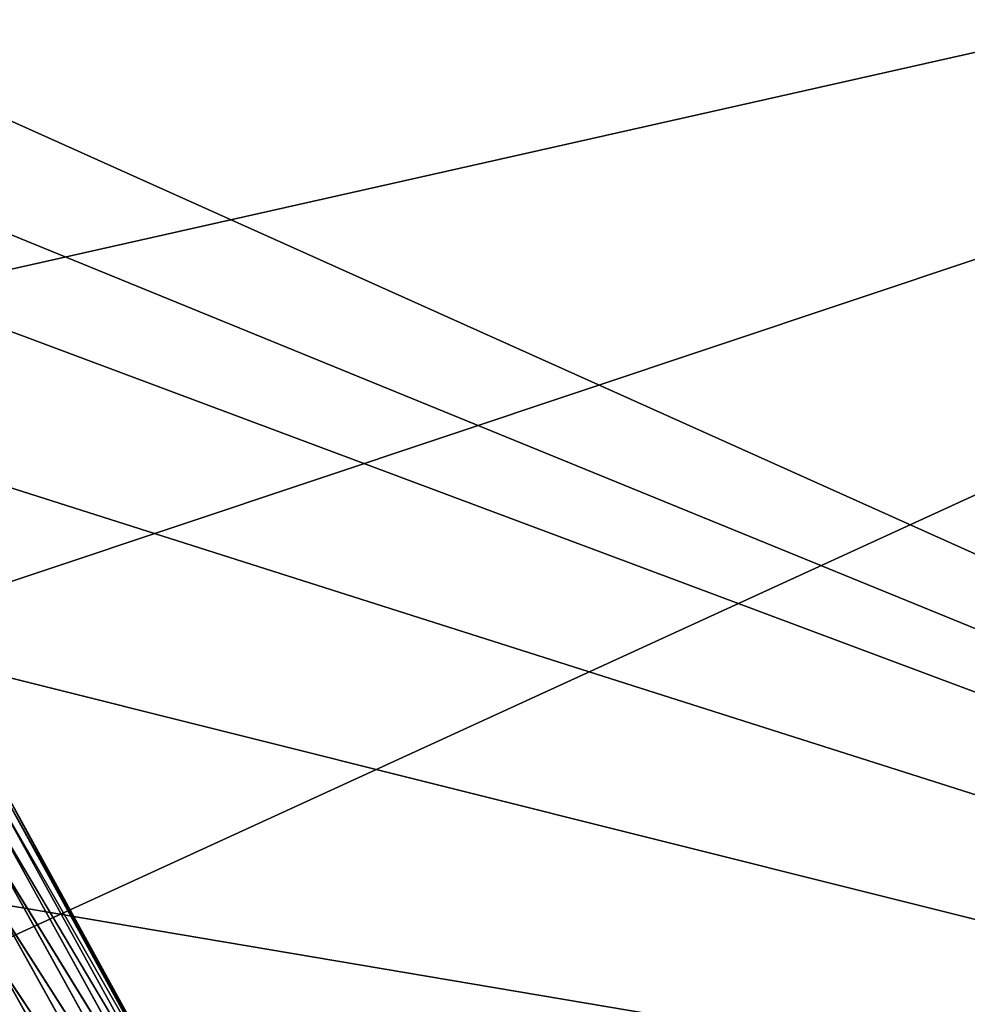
# Model space of a CAD drawing. Header units: metres. Extents: x -2 to 102, y -85 to 102.
# Tile 254 of 256: x 88.96 to 92.34, y 14.37 to 17.89. Entities that reach past the tile are written whole.
import ezdxf

# ---------------------------------------------------------------- set-up
doc = ezdxf.new("R2010")
doc.units = ezdxf.units.M
doc.layers.add('solid_21064300', color=7, linetype='CONTINUOUS')

msp = doc.modelspace()

# ---------------------------------------------------------------- linework, layer by layer
at = {"layer": 'solid_21064300'}
for points in [[(85.464043, 19.079874, -11.074325), (99.139442, 19.321268, -11.06243), (98.935745, 13.030113, -11.372429)], [(85.031944, 17.455301, 11.154376), (99.138664, 19.294029, 11.063772), (84.147636, 18.5604, 11.099922)], [(85.031944, 17.455301, 11.154376), (85.859703, 16.30571, 11.211023), (99.138664, 19.294029, 11.063772)], [(85.859703, 16.30571, 11.211023), (86.629173, 15.113981, 11.269746), (99.138664, 19.294029, 11.063772)], [(86.629173, 15.113981, 11.269746), (87.33728, 13.88422, 11.330343), (99.138664, 19.294029, 11.063772)], [(87.33728, 13.88422, 11.330343), (98.935745, 13.030113, 11.372429), (99.138664, 19.294029, 11.063772)], [(84.8078, 18.802217, -11.088007), (85.464043, 19.079874, -11.074325), (98.935745, 13.030113, -11.372429)], [(84.147011, 18.56114, -11.099886), (84.8078, 18.802217, -11.088007), (98.935745, 13.030113, -11.372429)], [(85.03331, 17.453447, -11.154468), (84.147011, 18.56114, -11.099886), (98.935745, 13.030113, -11.372429)], [(85.861816, 16.302652, -11.211174), (85.03331, 17.453447, -11.154468), (98.935745, 13.030113, -11.372429)], [(86.63118, 15.110688, -11.269908), (85.861816, 16.302652, -11.211174), (98.935745, 13.030113, -11.372429)], [(88.868202, 15.196179), (89.56752, 13.925978), (89.56752, 13.908162, 0.704183)], [(88.868202, 15.177678, -0.74964), (89.56752, 13.925978), (88.868202, 15.196179)], [(88.868202, 15.177654, 0.750119), (88.868202, 15.196179), (89.56752, 13.908162, 0.704183)], [(88.868202, 15.177678, -0.74964), (89.56752, 13.908181, -0.7038), (89.56752, 13.925978)], [(88.868202, 15.177678, -0.74964), (88.868202, 15.122219, -1.497455), (89.56752, 13.908181, -0.7038)], [(88.868202, 15.122125, 1.498409), (88.868202, 15.177654, 0.750119), (89.56752, 13.908162, 0.704183)], [(88.868202, 15.122219, -1.497455), (89.56752, 13.854839, -1.405802), (89.56752, 13.908181, -0.7038)], [(88.868202, 15.122219, -1.497455), (88.868202, 15.029937, -2.241624), (89.56752, 13.854839, -1.405802)], [(88.868202, 15.122125, 1.498409), (89.56752, 13.908162, 0.704183), (89.56752, 13.854762, 1.406565)], [(88.868202, 15.029724, 2.243046), (88.868202, 15.122125, 1.498409), (89.56752, 13.854762, 1.406565)], [(87.339081, 13.880909, -11.330506), (86.63118, 15.110688, -11.269908), (98.935745, 13.030113, -11.372429)], [(88.868202, 15.029937, -2.241624), (89.56752, 13.766087, -2.104211), (89.56752, 13.854839, -1.405802)], [(88.868202, 15.029937, -2.241624), (88.868202, 14.901056, -2.980334), (89.56752, 13.766087, -2.104211)], [(88.868202, 15.029724, 2.243046), (89.56752, 13.854762, 1.406565), (89.56752, 13.765913, 2.105348)], [(88.868202, 14.900681, 2.982213), (88.868202, 15.029724, 2.243046), (89.56752, 13.765913, 2.105348)], [(88.868202, 14.901056, -2.980334), (89.56752, 13.642151, -2.797242), (89.56752, 13.766087, -2.104211)], [(88.868202, 14.901056, -2.980334), (88.868202, 14.735891, -3.711787), (89.56752, 13.642151, -2.797242)], [(88.868202, 14.900681, 2.982213), (89.56752, 13.765913, 2.105348), (89.56752, 13.641843, 2.798743)], [(88.868202, 14.735307, 3.71411), (88.868202, 14.900681, 2.982213), (89.56752, 13.641843, 2.798743)], [(88.868202, 14.735891, -3.711787), (89.56752, 13.483349, -3.483123), (89.56752, 13.642151, -2.797242)], [(88.868202, 14.735891, -3.711787), (88.868202, 14.534845, -4.434202), (89.56752, 13.483349, -3.483123)], [(88.868202, 14.735307, 3.71411), (89.56752, 13.641843, 2.798743), (89.56752, 13.48287, 3.484979)], [(88.868202, 14.534006, 4.436952), (88.868202, 14.735307, 3.71411), (89.56752, 13.48287, 3.484979)], [(88.868202, 14.534845, -4.434202), (89.56752, 13.290086, -4.160103), (89.56752, 13.483349, -3.483123)], [(88.868202, 14.534845, -4.434202), (88.868202, 14.298406, -5.14582), (89.56752, 13.290086, -4.160103)], [(88.868202, 14.534006, 4.436952), (89.56752, 13.48287, 3.484979), (89.56752, 13.289399, 4.162298)], [(88.868202, 14.29727, 5.148975), (88.868202, 14.534006, 4.436952), (89.56752, 13.289399, 4.162298)]]:
    msp.add_3dface(points, dxfattribs=at)

doc.saveas('drawing.dxf')
